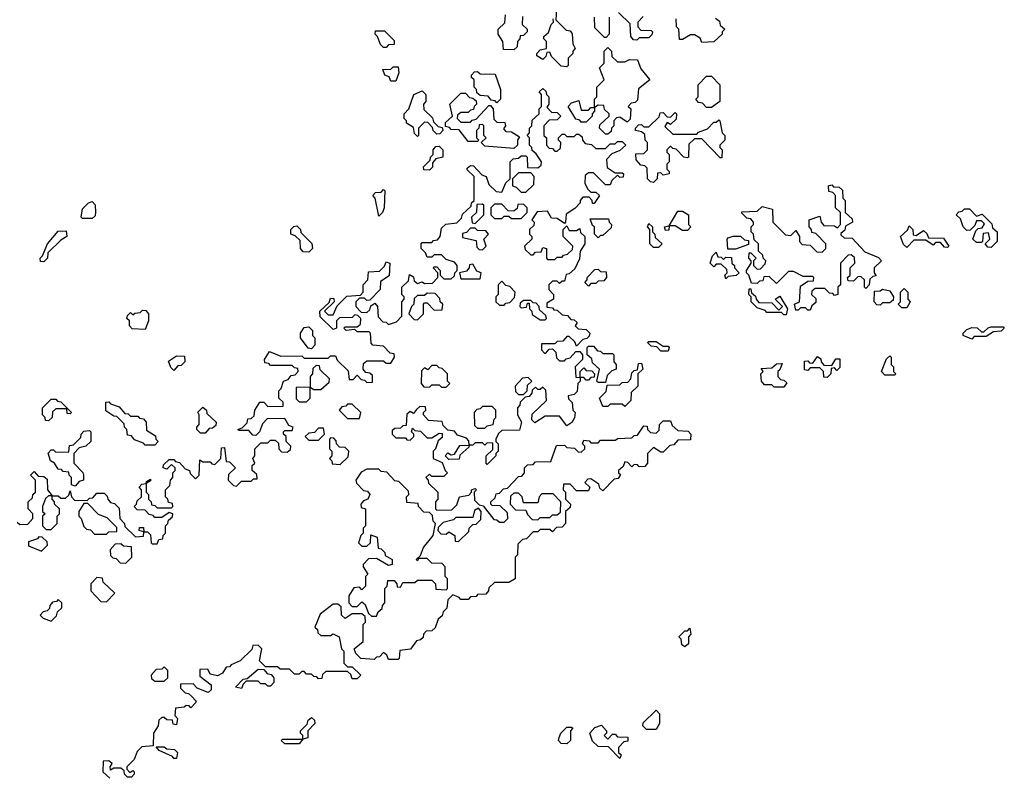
# Model space of a CAD drawing. Extents: x 2708302 to 2968450, y 494490 to 722710.
# Tile 177 of 256: x 2848935 to 2853020, y 673942 to 677085. Entities that reach past the tile are written whole.
import ezdxf

# ---------------------------------------------------------------- set-up
doc = ezdxf.new("R2010")
doc.units = 0

msp = doc.modelspace()

# ---------------------------------------------------------------- linework, layer by layer
at = {"layer": '0CON20XD'}
for points in [[(2851021.7, 677098.3), (2851020, 677065), (2851040, 677045), (2851040, 677035), (2851025, 677020), (2851011.7, 677018.3), (2851010, 677005), (2851000, 676995), (2850998.3, 676971.7), (2850985, 676960), (2850941.7, 676961.7), (2850940, 676995), (2850920, 677025), (2850920, 677045), (2850948.3, 677071.7), (2850950, 677105)], [(2851161.7, 677128.3), (2851160, 677085), (2851201.7, 677041.7), (2851218.3, 677038.3), (2851227, 677027), (2851230, 676985), (2851240, 676965), (2851230, 676955), (2851230, 676945), (2851210, 676925), (2851210, 676895), (2851205, 676890)], [(2851380, 677095), (2851380, 677025), (2851368.3, 677011.7), (2851361.7, 677011.7), (2851321.7, 677051.7), (2851320, 677095)], [(2851521.7, 677098.3), (2851500, 677075), (2851500, 677055), (2851511.7, 677041.7), (2851555, 677040), (2851560, 677035), (2851558.3, 677021.7), (2851545, 677010), (2851505, 677010), (2851495, 677000), (2851481.7, 677001.7), (2851470, 677015), (2851468.3, 677068.3), (2851420, 677115)], [(2851821.7, 677091.7), (2851838.3, 677078.3), (2851841.7, 677061.7), (2851860, 677045), (2851850, 677035), (2851850, 677025), (2851815, 676992.5), (2851765, 676990)], [(2851205, 676890), (2851181.7, 676891.7), (2851141.7, 676931.7), (2851135, 676950), (2851121.7, 676948.3), (2851118.3, 676931.7), (2851105, 676920), (2851080, 676935), (2851080, 676945), (2851095, 676960), (2851120, 676965), (2851120, 676995), (2851110, 677005), (2851110, 677015), (2851128.3, 677031.7), (2851140, 677065), (2851150, 677075), (2851148.3, 677088.3)], [(2851765, 676990), (2851758.3, 677008.3), (2851735, 677022.5), (2851718.3, 677021.7), (2851685, 677002.5), (2851673, 677003), (2851670, 677045), (2851660, 677055), (2851658.3, 677088.3)], [(2850455, 676970), (2850445, 676970), (2850431.7, 676981.7), (2850420, 677015), (2850410, 677025), (2850411.7, 677038.3), (2850448.3, 677038.3), (2850488.3, 676998.3), (2850488.3, 676981.7), (2850465, 676980), (2850455, 676970)], [(2851375, 676610), (2851365, 676610), (2851340, 676635), (2851341.7, 676648.3), (2851380, 676685), (2851380, 676695), (2851361.7, 676711.7), (2851358.3, 676728.3), (2851335, 676730), (2851320, 676720), (2851320, 676705), (2851310, 676695), (2851310, 676685), (2851285, 676660), (2851265, 676660), (2851258.3, 676668.3), (2851241.7, 676671.7), (2851210, 676725), (2851225, 676740), (2851255, 676750), (2851265, 676710), (2851295, 676710), (2851305, 676720), (2851320, 676720), (2851320, 676755), (2851330, 676765), (2851330, 676805), (2851360, 676835), (2851340, 676885), (2851360, 676905), (2851360, 676955), (2851375, 676970), (2851390, 676955), (2851391.7, 676931.7), (2851415, 676910), (2851445, 676910), (2851465, 676920), (2851498.3, 676918.3), (2851511.7, 676881.7), (2851550, 676835), (2851501.7, 676798.3), (2851498.3, 676751.7), (2851488.3, 676741.7), (2851471.7, 676738.3), (2851460, 676725), (2851470, 676715), (2851468.3, 676671.7), (2851455, 676660), (2851425, 676680), (2851411.7, 676678.3), (2851400, 676665), (2851400, 676645), (2851390, 676635), (2851388.3, 676621.7), (2851375, 676610)], [(2850495, 676830), (2850475, 676830), (2850468.3, 676848.3), (2850450, 676855), (2850441.7, 676878.3), (2850475, 676880), (2850485, 676890), (2850505, 676890), (2850507.5, 676865), (2850495, 676830)], [(2850915, 676740), (2850908.3, 676748.3), (2850891.7, 676751.7), (2850878.3, 676768.3), (2850845, 676770), (2850831.7, 676781.7), (2850830, 676795), (2850820, 676805), (2850820, 676835), (2850810, 676845), (2850810, 676855), (2850821.7, 676868.3), (2850835, 676870), (2850845, 676860), (2850908.3, 676858.3), (2850930, 676795), (2850930, 676755), (2850915, 676740)], [(2851805, 676720), (2851785, 676720), (2851768.3, 676738.3), (2851751.7, 676741.7), (2851740, 676755), (2851750, 676765), (2851750, 676815), (2851785, 676850), (2851805, 676850), (2851840, 676815), (2851840, 676745), (2851805, 676720)], [(2850290, 675795), (2850280, 675805), (2850285, 675810), (2850335, 675810), (2850348.3, 675821.7), (2850350, 675845), (2850338.3, 675858.3), (2850325, 675860), (2850315, 675850), (2850261.7, 675848.3), (2850250, 675835), (2850250, 675805), (2850235, 675800), (2850181.7, 675851.7), (2850180, 675875), (2850218.3, 675911.7), (2850225, 675930), (2850238.3, 675928.3), (2850240, 675915), (2850200, 675875), (2850215, 675860), (2850235, 675860), (2850251.7, 675898.3), (2850291.7, 675938.3), (2850348.3, 675941.7), (2850360, 675955), (2850360, 675985), (2850380, 676005), (2850381.7, 676038.3), (2850428.3, 676041.7), (2850448.3, 676061.7), (2850455, 676080), (2850470, 676075), (2850468.3, 676021.7), (2850431.7, 675998.3), (2850430, 675965), (2850388.3, 675921.7), (2850375, 675920), (2850365, 675930), (2850345, 675930), (2850330, 675915), (2850330, 675895), (2850351.7, 675871.7), (2850375, 675870), (2850388.3, 675881.7), (2850391.7, 675898.3), (2850408.3, 675908.3), (2850420, 675895), (2850421.7, 675851.7), (2850441.7, 675831.7), (2850455, 675830), (2850465, 675820), (2850498.3, 675831.7), (2850520, 675855), (2850520, 675915), (2850530, 675925), (2850530, 675935), (2850520, 675945), (2850520, 675975), (2850548.3, 676001.7), (2850551.7, 676028.3), (2850568.3, 676018.3), (2850571.7, 676001.7), (2850585, 675990), (2850605, 675997.5), (2850615, 675990), (2850648.3, 675991.7), (2850670, 676015), (2850670, 676035), (2850650, 676055), (2850655, 676060), (2850665, 676060), (2850680, 676045), (2850680, 676025), (2850695, 676010), (2850725, 676010), (2850738.3, 676021.7), (2850740, 676035), (2850750, 676045), (2850750, 676065), (2850738.3, 676078.3), (2850705, 676090), (2850685, 676110), (2850655, 676110), (2850645, 676100), (2850625, 676100), (2850618.3, 676118.3), (2850600, 676135), (2850600, 676155), (2850605, 676160), (2850645, 676160), (2850651.7, 676168.3), (2850668.3, 676171.7), (2850680, 676185), (2850685, 676220), (2850703, 676237), (2850748.3, 676241.7), (2850768.3, 676261.7), (2850771.7, 676278.3), (2850808.3, 676311.7), (2850810, 676325), (2850820, 676335), (2850820, 676435), (2850791.7, 676461.7), (2850791.7, 676468.3), (2850805, 676480), (2850818.3, 676478.3), (2850851.7, 676441.7), (2850870, 676435), (2850881.7, 676401.7), (2850911.7, 676371.7), (2850935, 676370), (2850951.7, 676408.3), (2850970, 676425), (2850970, 676495), (2850981.7, 676508.3), (2851005, 676510), (2851015, 676520), (2851035, 676520), (2851040, 676515), (2851041.7, 676471.7), (2851085, 676470), (2851098.3, 676481.7), (2851100, 676495), (2851078.3, 676528.3), (2851061.7, 676541.7), (2851060, 676555), (2851050, 676565), (2851050, 676595), (2851040, 676605), (2851050, 676615), (2851050, 676635), (2851060, 676645), (2851061.7, 676668.3), (2851090, 676695), (2851090, 676715), (2851100, 676725), (2851100, 676775), (2851090, 676785), (2851105, 676800), (2851118.3, 676788.3), (2851120, 676775), (2851130, 676765), (2851130, 676735), (2851121.7, 676721.7), (2851141.7, 676701.7), (2851165, 676700), (2851180, 676685), (2851165, 676670), (2851131.7, 676668.3), (2851110, 676645), (2851110, 676605), (2851120, 676595), (2851120, 676565), (2851131.7, 676551.7), (2851145, 676550), (2851155, 676540), (2851165, 676540), (2851178.3, 676551.7), (2851180, 676575), (2851170, 676585), (2851170, 676595), (2851185, 676610), (2851195, 676610), (2851205, 676600), (2851235, 676600), (2851245, 676610), (2851255, 676610), (2851268.3, 676598.3), (2851270, 676585), (2851281.7, 676571.7), (2851307, 676567), (2851325, 676550), (2851365, 676550), (2851385, 676570), (2851405, 676570), (2851415, 676580), (2851435, 676580), (2851450, 676565), (2851425, 676542.5), (2851391.7, 676528.3), (2851370, 676505), (2851371.7, 676471.7), (2851405, 676450), (2851435, 676450), (2851440, 676445), (2851438.3, 676431.7), (2851425, 676430), (2851415, 676440), (2851391.7, 676418.3), (2851385, 676400), (2851365, 676400), (2851315, 676450), (2851295, 676450), (2851281.7, 676438.3), (2851280, 676405), (2851291.7, 676381.7), (2851305, 676370), (2851325, 676370), (2851340, 676355), (2851318.3, 676321.7), (2851311.7, 676321.7), (2851310, 676335), (2851298.3, 676348.3), (2851271.7, 676348.3), (2851260, 676335), (2851260, 676325), (2851238.3, 676301.7), (2851201.7, 676278.3), (2851200, 676245), (2851195, 676240), (2851165, 676260), (2851141.7, 676261.7), (2851125, 676290), (2851081.7, 676288.3), (2851060, 676255), (2851070, 676245), (2851068.3, 676231.7), (2851050, 676215), (2851050, 676195), (2851060, 676185), (2851060, 676175), (2851030, 676145), (2851031.7, 676131.7), (2851055, 676110), (2851065, 676110), (2851075, 676120), (2851098.3, 676121.7), (2851105, 676140), (2851120, 676135), (2851120, 676095), (2851125, 676090), (2851155, 676090), (2851165, 676100), (2851185, 676100), (2851191.7, 676108.3), (2851208.3, 676111.7), (2851228.3, 676131.7), (2851230, 676145), (2851190, 676185), (2851190, 676215), (2851205, 676230), (2851215, 676210), (2851245, 676210), (2851258.3, 676218.3), (2851261.7, 676201.7), (2851280, 676185), (2851280, 676155), (2851260, 676125), (2851257, 676093), (2851238.3, 676051.7), (2851215, 676030), (2851201.7, 676028.3), (2851195, 676000), (2851185, 676000), (2851175, 675990), (2851165, 676000), (2851145, 676000), (2851130, 675985), (2851130, 675965), (2851150, 675945), (2851150, 675925), (2851121.7, 675908.3), (2851121.7, 675891.7), (2851145, 675890), (2851151.7, 675881.7), (2851165, 675880), (2851185, 675860), (2851208.3, 675858.3), (2851221.7, 675841.7), (2851235, 675840), (2851248.3, 675828.3), (2851240, 675815), (2851251.7, 675801.7), (2851285, 675800), (2851300, 675785), (2851298.3, 675771.7), (2851288.3, 675761.7), (2851271.7, 675758.3), (2851245, 675730), (2851238.3, 675748.3), (2851215, 675770), (2851205, 675770), (2851188.3, 675751.7), (2851165, 675750), (2851155, 675740), (2851100, 675740), (2851100, 675715), (2851111.7, 675701.7), (2851118.3, 675701.7), (2851131.7, 675718.3), (2851145, 675720), (2851160, 675705), (2851161.7, 675681.7), (2851175, 675670), (2851195, 675670), (2851201.7, 675678.3), (2851218.3, 675681.7), (2851241.7, 675708.3), (2851258.3, 675708.3), (2851270, 675695), (2851270, 675675), (2851240, 675645), (2851241.7, 675601.7), (2851260, 675600), (2851260, 675625), (2851275, 675640), (2851285, 675630), (2851308.3, 675628.3), (2851320, 675615), (2851318.3, 675601.7), (2851305, 675600), (2851295, 675590), (2851285, 675590), (2851275, 675600), (2851260, 675600), (2851260, 675585), (2851250, 675575), (2851248.3, 675541.7), (2851235, 675530), (2851210, 675525), (2851211.7, 675511.7), (2851227, 675497), (2851230, 675465), (2851240, 675455), (2851237, 675433), (2851226.4, 675413.6), (2851205, 675400), (2851175, 675440), (2851115, 675440), (2851071.7, 675411.7), (2851060, 675425), (2851061.7, 675448.3), (2851120, 675505), (2851118.3, 675548.3), (2851105, 675560), (2851095, 675550), (2851085, 675550), (2851075, 675560), (2851061.7, 675548.3), (2851060, 675535), (2851048.3, 675521.7), (2851031.7, 675518.3), (2851011.7, 675498.3), (2851010, 675485), (2851000, 675475), (2851000, 675445), (2851017.5, 675415), (2851008.3, 675381.7), (2850935, 675380), (2850921.7, 675368.3), (2850910, 675345), (2850910, 675335), (2850920, 675325), (2850920, 675295), (2850910, 675285), (2850910, 675275), (2850875, 675240), (2850870, 675245), (2850870, 675275), (2850898.3, 675301.7), (2850898.3, 675328.3), (2850875, 675330), (2850865, 675320), (2850855, 675330), (2850825, 675330), (2850815, 675320), (2850800, 675320), (2850798.3, 675311.7), (2850761.7, 675278.3), (2850758.3, 675261.7), (2850715, 675260), (2850700, 675275), (2850711.7, 675288.3), (2850725, 675280), (2850738.3, 675281.7), (2850761.7, 675318.3), (2850800, 675320), (2850798.3, 675338.3), (2850788.3, 675348.3), (2850751.7, 675361.7), (2850738.3, 675378.3), (2850711.7, 675381.7), (2850691.7, 675401.7), (2850688.3, 675418.3), (2850631.7, 675421.7), (2850610, 675445), (2850610, 675455), (2850620, 675465), (2850618.3, 675478.3), (2850595, 675480), (2850581.7, 675468.3)], [(2850585, 676600), (2850573, 676613), (2850568.3, 676638.3), (2850540, 676655), (2850540, 676665), (2850530, 676675), (2850530, 676695), (2850550, 676715), (2850570, 676775), (2850605, 676790), (2850620, 676775), (2850620, 676745), (2850610, 676735), (2850611.7, 676711.7), (2850648.3, 676678.3), (2850651.7, 676661.7), (2850671.7, 676641.7), (2850688.3, 676638.3), (2850690, 676625), (2850678.3, 676611.7), (2850665, 676610), (2850650, 676625), (2850648.3, 676638.3), (2850628.3, 676658.3), (2850615, 676660), (2850590, 676635), (2850590, 676605), (2850585, 676600)], [(2850985, 676550), (2850865, 676560), (2850850, 676575), (2850870, 676595), (2850860, 676605), (2850860, 676645), (2850855, 676650), (2850841.7, 676648.3), (2850840, 676635), (2850830, 676625), (2850830, 676595), (2850840, 676585), (2850835, 676580), (2850795, 676580), (2850758.3, 676628.3), (2850725, 676630), (2850718.3, 676638.3), (2850701.7, 676641.7), (2850701.7, 676658.3), (2850730, 676685), (2850720, 676735), (2850765, 676780), (2850785, 676780), (2850801.7, 676761.7), (2850815, 676760), (2850828.3, 676748.3), (2850830, 676735), (2850820, 676725), (2850818.3, 676711.7), (2850805, 676710), (2850795, 676700), (2850765, 676700), (2850751.7, 676688.3), (2850750, 676675), (2850765, 676660), (2850805, 676660), (2850811.7, 676668.3), (2850828.3, 676671.7), (2850881.7, 676728.3), (2850888.3, 676728.3), (2850900, 676715), (2850901.7, 676671.7), (2850915, 676660), (2850948.3, 676658.3), (2850950, 676645), (2850941.7, 676631.7), (2850951.7, 676621.7), (2850975, 676620), (2851008.3, 676598.3), (2851000, 676585), (2851000, 676565), (2850985, 676550)], [(2851565, 676410), (2851551.7, 676411.7), (2851540, 676425), (2851538.3, 676468.3), (2851528.3, 676478.3), (2851511.7, 676481.7), (2851493, 676503), (2851491.7, 676528.3), (2851525, 676530), (2851540, 676545), (2851540, 676575), (2851530, 676585), (2851528.3, 676608.3), (2851515, 676620), (2851490, 676625), (2851490, 676635), (2851501.7, 676648.3), (2851515, 676650), (2851525, 676640), (2851545, 676640), (2851588.3, 676681.7), (2851591.7, 676698.3), (2851605, 676700), (2851621.7, 676681.7), (2851635, 676680), (2851655, 676700), (2851660, 676695), (2851658.3, 676671.7), (2851635, 676650), (2851621.7, 676658.3), (2851611.7, 676641.7), (2851645, 676610), (2851745, 676610), (2851751.7, 676618.3), (2851788.3, 676631.7), (2851815, 676660), (2851825, 676660), (2851835, 676670), (2851840, 676665), (2851850, 676615), (2851860, 676605), (2851860, 676585), (2851840, 676565), (2851840, 676555), (2851850, 676545), (2851848.3, 676511.7), (2851841.7, 676511.7), (2851765, 676590), (2851735, 676590), (2851711.7, 676568.3), (2851710, 676515), (2851705, 676512.5), (2851690, 676515), (2851658.3, 676548.3), (2851645, 676550), (2851635, 676560), (2851620, 676545), (2851620, 676535), (2851630, 676525), (2851630, 676495), (2851620, 676485), (2851620, 676465), (2851630, 676455), (2851630, 676445), (2851605, 676440), (2851595, 676450), (2851581.7, 676448.3), (2851580, 676425), (2851565, 676410)], [(2850635, 676460), (2850611.7, 676461.7), (2850610, 676475), (2850638.3, 676501.7), (2850640, 676515), (2850650, 676525), (2850650, 676545), (2850661.7, 676558.3), (2850675, 676560), (2850690, 676545), (2850690, 676515), (2850661.7, 676508.3), (2850648.3, 676491.7), (2850647, 676473), (2850635, 676460)], [(2851035, 676370), (2851068.3, 676401.7), (2851070, 676435), (2851055, 676450), (2851005, 676450), (2850980, 676425), (2850980, 676395), (2850995, 676390), (2851015, 676370), (2851035, 676370)], [(2852215, 675880), (2852205, 675880), (2852195, 675890), (2852175, 675890), (2852165, 675880), (2852155, 675880), (2852150, 675905), (2852170, 675915), (2852175, 675980), (2852205, 676000), (2852228.3, 676001.7), (2852230, 676015), (2852225, 676020), (2852185, 676020), (2852145, 676040), (2852125, 676040), (2852075, 675990), (2852045, 676020), (2852021.7, 676018.3), (2852018.3, 676001.7), (2852005, 676000), (2851995, 675990), (2851971.7, 675991.7), (2851960, 676025), (2851950, 676035), (2851950, 676045), (2851970, 676075), (2851970, 676085), (2851960, 676095), (2851961.7, 676118.3), (2851968.3, 676118.3), (2851990, 676095), (2851980, 676085), (2851980, 676065), (2851995, 676050), (2852008.3, 676051.7), (2852028.3, 676071.7), (2852030, 676085), (2852020, 676095), (2852018.3, 676108.3), (2852000, 676125), (2852000, 676155), (2851981.7, 676171.7), (2851980, 676195), (2851970, 676205), (2851970, 676225), (2851980, 676235), (2851980, 676245), (2851968.3, 676258.3), (2851951.7, 676261.7), (2851931.7, 676281.7), (2851931.7, 676288.3), (2851995, 676290), (2852015, 676310), (2852058.3, 676298.3), (2852060, 676245), (2852111.7, 676191.7), (2852135, 676190), (2852155, 676210), (2852170, 676185), (2852170, 676165), (2852181.7, 676151.7), (2852215, 676150), (2852241.7, 676121.7), (2852265, 676120), (2852280, 676135), (2852280, 676155), (2852238.3, 676198.3), (2852221.7, 676201.7), (2852220, 676215), (2852210, 676225), (2852210, 676255), (2852255, 676270), (2852260, 676245), (2852271.7, 676231.7), (2852315, 676230), (2852328.3, 676221.7), (2852340, 676235), (2852340, 676285), (2852320, 676305), (2852320, 676355), (2852308.3, 676368.3), (2852291.7, 676371.7), (2852290, 676395), (2852305, 676400), (2852311.7, 676391.7), (2852335, 676390), (2852348.3, 676378.3), (2852350, 676345), (2852360, 676335), (2852360, 676285), (2852388.3, 676258.3), (2852390, 676245), (2852361.7, 676228.3), (2852358.3, 676211.7), (2852341.7, 676198.3), (2852341.7, 676191.7), (2852355, 676180), (2852388.3, 676178.3), (2852441.7, 676121.7), (2852498.3, 676098.3), (2852510, 676085), (2852480, 676055), (2852480, 676035), (2852488.3, 676021.7), (2852475, 676020), (2852461.7, 676008.3), (2852460, 675985), (2852445, 675970), (2852440, 675975), (2852440, 676005), (2852425, 676020), (2852411.7, 676018.3), (2852395, 676000), (2852371.7, 676001.7), (2852370, 676015), (2852380, 676025), (2852380, 676055), (2852400, 676075), (2852398.3, 676098.3), (2852385, 676110), (2852371.7, 676108.3), (2852340, 676075), (2852340, 675985), (2852330, 675975), (2852330, 675945), (2852315, 675940), (2852308.3, 675948.3), (2852295, 675950), (2852275, 675970), (2852235, 675970), (2852221.7, 675958.3), (2852220, 675945), (2852238.3, 675928.3), (2852238.3, 675911.7), (2852221.7, 675898.3), (2852215, 675880)], [(2850425, 676270), (2850410, 676345), (2850400, 676355), (2850411.7, 676368.3), (2850435, 676370), (2850445, 676380), (2850450, 676375), (2850447.5, 676305), (2850440, 676285), (2850425, 676270)], [(2849235, 676260), (2849195, 676260), (2849190, 676265), (2849195, 676300), (2849220, 676325), (2849235, 676330), (2849247.5, 676317.5), (2849250, 676285), (2849248.3, 676271.7), (2849235, 676260)], [(2850825, 676240), (2850860, 676275), (2850860, 676315), (2850855, 676320), (2850831.7, 676318.3), (2850830, 676285), (2850810, 676265), (2850811.7, 676241.7), (2850825, 676240)], [(2851015, 676260), (2851040, 676285), (2851040, 676305), (2851025, 676320), (2851001.7, 676318.3), (2850998.3, 676301.7), (2850985, 676290), (2850961.7, 676291.7), (2850935, 676320), (2850905, 676320), (2850890, 676305), (2850890, 676275), (2850905, 676260), (2850935, 676260), (2850945, 676270), (2850965, 676270), (2850975, 676260), (2851015, 676260)], [(2851705, 676210), (2851685, 676210), (2851655, 676230), (2851630, 676230), (2851628.3, 676211.7), (2851615, 676210), (2851610, 676225), (2851630, 676230), (2851665, 676290), (2851685, 676290), (2851710, 676275), (2851710, 676235), (2851720, 676225), (2851705, 676210)], [(2852965, 676140), (2852951.7, 676141.7), (2852940, 676155), (2852960, 676175), (2852955, 676200), (2852931.7, 676198.3), (2852930, 676165), (2852925, 676160), (2852905, 676160), (2852890, 676175), (2852901.7, 676208.3), (2852911.7, 676218.3), (2852928.3, 676221.7), (2852938.3, 676238.3), (2852925, 676250), (2852905, 676250), (2852898.3, 676231.7), (2852878.3, 676211.7), (2852865, 676210), (2852850, 676225), (2852838.3, 676258.3), (2852820, 676275), (2852831.7, 676288.3), (2852845, 676290), (2852855, 676300), (2852875, 676300), (2852905, 676270), (2852928.3, 676278.3), (2852968.3, 676238.3), (2852971.7, 676221.7), (2852990, 676205), (2852990, 676165), (2852965, 676140)], [(2851335, 676180), (2851320, 676195), (2851320, 676225), (2851311.7, 676231.7), (2851301.7, 676258.3), (2851378.3, 676258.3), (2851380, 676245), (2851390, 676235), (2851388.3, 676221.7), (2851355, 676190), (2851345, 676190), (2851335, 676180)], [(2851585, 676140), (2851565, 676140), (2851550, 676155), (2851550, 676215), (2851540, 676225), (2851545, 676240), (2851560, 676225), (2851560, 676205), (2851570, 676195), (2851571.7, 676181.7), (2851600, 676155), (2851585, 676140)], [(2849035, 676080), (2849021.7, 676081.7), (2849020, 676095), (2849030, 676105), (2849050, 676155), (2849095, 676207.5), (2849128.3, 676208.3), (2849130, 676185), (2849105, 676170), (2849051.7, 676118.3), (2849050, 676095), (2849035, 676080)], [(2850135, 676120), (2850111.7, 676121.7), (2850100, 676135), (2850098.3, 676168.3), (2850078.3, 676188.3), (2850060, 676195), (2850060, 676215), (2850073, 676227), (2850085, 676230), (2850100, 676215), (2850101.7, 676201.7), (2850147, 676157), (2850150, 676135), (2850135, 676120)], [(2850855, 676130), (2850870, 676145), (2850860, 676175), (2850880, 676195), (2850868.3, 676208.3), (2850835, 676210), (2850825, 676220), (2850805, 676220), (2850788.3, 676201.7), (2850771.7, 676198.3), (2850771.7, 676181.7), (2850828.3, 676168.3), (2850831.7, 676141.7), (2850841.7, 676131.7), (2850855, 676130)], [(2852785, 676140), (2852771.7, 676141.7), (2852755, 676160), (2852735, 676160), (2852725, 676150), (2852695, 676170), (2852645, 676170), (2852615, 676140), (2852601.7, 676151.7), (2852590, 676185), (2852618.3, 676211.7), (2852625, 676230), (2852640, 676215), (2852641.7, 676191.7), (2852655, 676190), (2852685, 676210), (2852698.3, 676198.3), (2852705, 676180), (2852768.3, 676178.3), (2852790, 676145), (2852785, 676140)], [(2851905, 676132.5), (2851873, 676133), (2851870, 676175), (2851875, 676180), (2851895, 676187.5), (2851925, 676187.5), (2851941.7, 676171.7), (2851958.3, 676168.3), (2851958.3, 676151.7), (2851905, 676132.5)], [(2851865, 676010), (2851860, 676025), (2851870, 676035), (2851868.3, 676048.3), (2851845, 676070), (2851825, 676070), (2851815, 676060), (2851800, 676075), (2851810, 676105), (2851825, 676120), (2851831.7, 676101.7), (2851845, 676100), (2851855, 676090), (2851865, 676100), (2851888.3, 676098.3), (2851890, 676075), (2851900, 676065), (2851900, 676055), (2851920, 676035), (2851907, 676023), (2851875, 676020), (2851865, 676010)], [(2850845, 676010), (2850850, 676035), (2850831.7, 676041.7), (2850815, 676070), (2850801.7, 676068.3), (2850800, 676055), (2850788.3, 676041.7), (2850760, 676035), (2850765, 676010), (2850845, 676010)], [(2851295, 675980), (2851280, 675995), (2851290, 676005), (2851290, 676015), (2851321.7, 676048.3), (2851335, 676050), (2851345, 676040), (2851368.3, 676038.3), (2851370, 676015), (2851358.3, 676001.7), (2851335, 676000), (2851325, 675990), (2851305, 675990), (2851295, 675980)], [(2850945, 675900), (2850951.7, 675908.3), (2850968.3, 675911.7), (2850988.3, 675931.7), (2850990, 675955), (2850968.3, 675978.3), (2850951.7, 675981.7), (2850935, 676000), (2850920, 675985), (2850920, 675945), (2850910, 675935), (2850910, 675915), (2850925, 675900), (2850945, 675900)], [(2850585, 675840), (2850610, 675865), (2850610, 675905), (2850615, 675910), (2850625, 675910), (2850655, 675880), (2850688.3, 675881.7), (2850690, 675905), (2850680, 675915), (2850678.3, 675928.3), (2850658.3, 675948.3), (2850625, 675950), (2850615, 675940), (2850585, 675940), (2850571.7, 675928.3), (2850570, 675905), (2850560, 675895), (2850550, 675865), (2850571.7, 675841.7), (2850585, 675840)], [(2852115, 675860), (2852105, 675860), (2852095, 675870), (2852035, 675870), (2852028.3, 675878.3), (2851995, 675890), (2851970, 675915), (2851970, 675935), (2851960, 675945), (2851961.7, 675968.3), (2851968.3, 675968.3), (2851971.7, 675951.7), (2851988.3, 675938.3), (2851990, 675925), (2852001.7, 675911.7), (2852055, 675910), (2852085, 675880), (2852100, 675895), (2852070, 675925), (2852088.3, 675938.3), (2852120, 675885), (2852115, 675860)], [(2852505, 675900), (2852491.7, 675901.7), (2852480, 675915), (2852481.7, 675958.3), (2852505, 675960), (2852515, 675967.5), (2852545, 675960), (2852560, 675935), (2852558.3, 675921.7), (2852545, 675910), (2852515, 675910), (2852505, 675900)], [(2852615, 675890), (2852595, 675890), (2852580, 675905), (2852590, 675915), (2852590, 675955), (2852605, 675970), (2852620, 675955), (2852620, 675925), (2852630, 675915), (2852615, 675890)], [(2851115, 675840), (2851120, 675845), (2851118.3, 675858.3), (2851091.7, 675881.7), (2851090, 675895), (2851078.3, 675908.3), (2851065, 675910), (2851055, 675920), (2851025, 675920), (2851011.7, 675908.3), (2851010, 675895), (2851015, 675890), (2851038.3, 675891.7), (2851041.7, 675908.3), (2851048.3, 675908.3), (2851050, 675885), (2851060, 675875), (2851061.7, 675861.7), (2851095, 675840), (2851115, 675840)], [(2849455, 675800), (2849401.7, 675801.7), (2849390, 675815), (2849390, 675835), (2849380, 675845), (2849381.7, 675858.3), (2849395, 675870), (2849405, 675860), (2849413, 675867), (2849435, 675870), (2849445, 675880), (2849458.3, 675878.3), (2849470, 675865), (2849470, 675835), (2849455, 675800)], [(2848925, 675000), (2848935, 674990), (2848968.3, 674991.7), (2848990, 675015), (2848990, 675035), (2848970, 675055), (2848970, 675085), (2848988.3, 675101.7), (2848990, 675115), (2849000, 675125), (2849000, 675175), (2848980, 675195), (2848995, 675210), (2849011.7, 675191.7), (2849035, 675190), (2849048.3, 675178.3), (2849050, 675135), (2849070, 675110), (2849095, 675110), (2849105, 675100), (2849125, 675100), (2849138.3, 675111.7), (2849145, 675130), (2849150, 675105), (2849161.7, 675091.7), (2849215, 675090), (2849225, 675100), (2849238.3, 675101.7), (2849255, 675120), (2849285, 675120), (2849298.3, 675108.3), (2849300, 675095), (2849311.7, 675081.7), (2849328.3, 675078.3), (2849348.3, 675058.3), (2849350, 675015), (2849370, 674995), (2849371.7, 674981.7), (2849415, 674940), (2849448.3, 674941.7), (2849450, 674960), (2849430, 674965), (2849431.7, 674978.3), (2849448.3, 674978.3), (2849450, 674960), (2849465, 674960), (2849478.3, 674948.3), (2849480, 674915), (2849485, 674910), (2849505, 674910), (2849511.7, 674928.3), (2849528.3, 674931.7), (2849530, 674945), (2849540, 674955), (2849540, 674985), (2849550, 674995), (2849551.7, 675008.3), (2849568.3, 675021.7), (2849570, 675035), (2849555, 675040), (2849525, 675020), (2849495, 675020), (2849488.3, 675028.3), (2849471.7, 675031.7), (2849455, 675050), (2849421.7, 675051.7), (2849410, 675065), (2849420, 675075), (2849421.7, 675088.3), (2849440, 675105), (2849440, 675135), (2849430, 675145), (2849441.7, 675158.3), (2849460, 675160), (2849461.7, 675168.3), (2849478.3, 675178.3), (2849478.3, 675171.7), (2849460, 675160), (2849460, 675125), (2849470, 675115), (2849470, 675095), (2849480, 675085), (2849481.7, 675071.7), (2849495, 675070), (2849505, 675060), (2849565, 675060), (2849570, 675065), (2849568.3, 675078.3), (2849551.7, 675081.7), (2849550, 675095), (2849540, 675105), (2849540, 675135), (2849558.3, 675151.7), (2849560, 675175), (2849570, 675185), (2849570, 675205), (2849580, 675215), (2849580, 675225), (2849565, 675240), (2849545, 675220), (2849530, 675225), (2849531.7, 675238.3), (2849555, 675260), (2849575, 675260), (2849581.7, 675251.7), (2849598.3, 675248.3), (2849621.7, 675221.7), (2849640, 675215), (2849641.7, 675201.7), (2849665, 675180), (2849680, 675195), (2849681.7, 675258.3), (2849695, 675250), (2849725, 675250), (2849731.7, 675241.7), (2849745, 675240), (2849770, 675265), (2849771.7, 675308.3), (2849785, 675310), (2849791.7, 675251.7), (2849805, 675250), (2849830, 675225), (2849801.7, 675198.3), (2849800, 675175), (2849821.7, 675151.7), (2849835, 675150), (2849855, 675170), (2849895, 675170), (2849905, 675180), (2849920, 675180), (2849918.3, 675198.3), (2849900, 675215), (2849900, 675235), (2849910, 675245), (2849902.5, 675265), (2849910, 675275), (2849910, 675305), (2849935, 675330), (2849965, 675330), (2849975, 675340), (2849995, 675340), (2850008.3, 675328.3), (2850010, 675305), (2850021.7, 675291.7), (2850045, 675290), (2850058.3, 675301.7), (2850060, 675315), (2850040, 675335), (2850040, 675355), (2850030, 675365), (2850030, 675375), (2850035, 675380), (2850065, 675380), (2850070, 675395), (2850051.7, 675401.7), (2850035, 675430), (2849961.7, 675428.3), (2849941.7, 675408.3), (2849930, 675375), (2849915, 675360), (2849901.7, 675361.7), (2849885, 675380), (2849845, 675380), (2849840, 675385), (2849858.3, 675391.7), (2849878.3, 675411.7), (2849881.7, 675428.3), (2849895, 675430), (2849908.3, 675441.7), (2849910, 675465), (2849931.7, 675498.3), (2849948.3, 675498.3), (2849965, 675480), (2850028.3, 675481.7), (2850028.3, 675498.3), (2850010, 675515), (2850010, 675545), (2850020, 675555), (2850030, 675585), (2850048.3, 675591.7), (2850061.7, 675608.3), (2850078.3, 675611.7), (2850090, 675625), (2850088.3, 675638.3), (2850075, 675640), (2850065, 675650), (2849975, 675650), (2849968.3, 675658.3), (2849951.7, 675661.7), (2849950, 675675), (2849971.7, 675708.3), (2850018.3, 675688.3), (2850105, 675690), (2850115, 675680), (2850215, 675680), (2850225, 675690), (2850245, 675690), (2850251.7, 675671.7), (2850298.3, 675628.3), (2850301.7, 675591.7), (2850318.3, 675591.7), (2850335, 675610), (2850351.7, 675591.7), (2850365, 675590), (2850375, 675580), (2850398.3, 675581.7), (2850398.3, 675608.3), (2850388.3, 675618.3), (2850371.7, 675621.7), (2850360, 675635), (2850361.7, 675658.3), (2850375, 675670), (2850445, 675670), (2850455, 675660), (2850475, 675660), (2850490, 675685), (2850488.3, 675698.3), (2850471.7, 675701.7), (2850445, 675730), (2850400, 675735), (2850393, 675743), (2850390, 675785), (2850385, 675790), (2850335, 675790), (2850325, 675800), (2850290, 675795)], [(2850145, 675720), (2850131.7, 675721.7), (2850100, 675765), (2850100, 675785), (2850115, 675807.5), (2850135, 675810), (2850150, 675795), (2850150, 675775), (2850160, 675765), (2850160, 675735), (2850145, 675720)], [(2852885, 675760), (2852850, 675775), (2852850, 675785), (2852865, 675800), (2852885, 675807.5), (2852907, 675807), (2852925, 675790), (2852935, 675790), (2852953, 675807), (2852965, 675810), (2853015, 675810), (2853020, 675805), (2853007, 675793), (2852975, 675790), (2852945, 675770), (2852895, 675770), (2852885, 675760)], [(2851625, 675710), (2851595, 675710), (2851578.3, 675728.3), (2851555, 675730), (2851540, 675745), (2851545, 675750), (2851575, 675750), (2851605, 675730), (2851625, 675730), (2851630, 675725), (2851625, 675710)], [(2851365, 675580), (2851335, 675580), (2851330, 675585), (2851340, 675635), (2851311.7, 675661.7), (2851308.3, 675678.3), (2851290, 675695), (2851290, 675725), (2851295, 675730), (2851315, 675730), (2851331.7, 675711.7), (2851345, 675710), (2851355, 675700), (2851395, 675700), (2851400, 675695), (2851400, 675665), (2851410, 675655), (2851410, 675635), (2851391.7, 675628.3), (2851371.7, 675608.3), (2851365, 675580)], [(2849575, 675630), (2849561.7, 675641.7), (2849551.7, 675668.3), (2849585, 675690), (2849618.3, 675688.3), (2849620, 675665), (2849605, 675650), (2849591.7, 675648.3), (2849575, 675630)], [(2851445, 675480), (2851435, 675490), (2851385, 675490), (2851375, 675480), (2851355, 675480), (2851340, 675515), (2851368.3, 675541.7), (2851371.7, 675568.3), (2851425, 675570), (2851435, 675580), (2851458.3, 675581.7), (2851470, 675595), (2851475, 675620), (2851485, 675630), (2851498.3, 675631.7), (2851501.7, 675658.3), (2851515, 675660), (2851520, 675635), (2851500, 675615), (2851500, 675565), (2851471.7, 675538.3), (2851470, 675505), (2851445, 675480)], [(2852285, 675600), (2852271.7, 675601.7), (2852270, 675625), (2852255, 675640), (2852215, 675640), (2852205, 675630), (2852191.7, 675631.7), (2852191.7, 675668.3), (2852205, 675670), (2852211.7, 675661.7), (2852225, 675660), (2852245, 675687.5), (2852258.3, 675678.3), (2852260, 675665), (2852271.7, 675651.7), (2852305, 675650), (2852321.7, 675678.3), (2852338.3, 675678.3), (2852338.3, 675641.7), (2852325, 675630), (2852315, 675640), (2852301.7, 675638.3), (2852300, 675615), (2852285, 675600)], [(2852565, 675610), (2852525, 675610), (2852510, 675625), (2852531.7, 675678.3), (2852545, 675690), (2852550, 675685), (2852550, 675655), (2852560, 675645), (2852560, 675625), (2852570, 675615), (2852565, 675610)], [(2850185, 675550), (2850218.3, 675581.7), (2850220, 675595), (2850181.7, 675631.7), (2850178.3, 675648.3), (2850165, 675650), (2850151.7, 675638.3), (2850150, 675615), (2850140, 675605), (2850140, 675560), (2850155, 675550), (2850185, 675550)], [(2850705, 675560), (2850720, 675575), (2850710, 675585), (2850710, 675615), (2850688.3, 675638.3), (2850675, 675640), (2850665, 675650), (2850645, 675650), (2850628.3, 675631.7), (2850615, 675640), (2850601.7, 675628.3), (2850600, 675575), (2850611.7, 675561.7), (2850635, 675560), (2850645, 675570), (2850675, 675570), (2850685, 675560), (2850705, 675560)], [(2852105, 675560), (2852065, 675560), (2852055, 675570), (2852025, 675570), (2852012.5, 675585), (2852010, 675615), (2852020, 675625), (2852011.7, 675638.3), (2852055, 675640), (2852075, 675657.5), (2852098.3, 675658.3), (2852088.3, 675631.7), (2852080, 675625), (2852080, 675605), (2852091.7, 675591.7), (2852105, 675590), (2852118.3, 675578.3), (2852105, 675560)], [(2851025, 675530), (2851040, 675545), (2851041.7, 675568.3), (2851060, 675585), (2851045, 675600), (2851021.7, 675598.3), (2850990, 675565), (2850991.7, 675541.7), (2851005, 675530), (2851025, 675530)], [(2850125, 675500), (2850140, 675515), (2850140, 675560), (2850081.7, 675558.3), (2850081.7, 675511.7), (2850095, 675500), (2850125, 675500)], [(2849055, 675420), (2849041.7, 675421.7), (2849040, 675435), (2849030, 675445), (2849030, 675475), (2849065, 675510), (2849085, 675510), (2849091.7, 675501.7), (2849105, 675500), (2849150, 675455), (2849145, 675450), (2849131.7, 675451.7), (2849130, 675470), (2849085, 675470), (2849071.7, 675458.3), (2849070, 675435), (2849055, 675420)], [(2849495, 675320), (2849455, 675320), (2849448.3, 675328.3), (2849411.7, 675341.7), (2849398.3, 675358.3), (2849381.7, 675361.7), (2849380, 675385), (2849370, 675395), (2849368.3, 675408.3), (2849338.3, 675438.3), (2849325, 675440), (2849291.7, 675461.7), (2849291.7, 675498.3), (2849305, 675500), (2849311.7, 675491.7), (2849348.3, 675478.3), (2849371.7, 675451.7), (2849385, 675450), (2849395, 675440), (2849425, 675440), (2849431.7, 675431.7), (2849448.3, 675428.3), (2849460, 675415), (2849461.7, 675381.7), (2849498.3, 675358.3), (2849500, 675345), (2849510, 675335), (2849495, 675320)], [(2850581.7, 675468.3), (2850568.3, 675451.7), (2850555, 675460), (2850541.7, 675448.3), (2850538.3, 675401.7), (2850525, 675400), (2850515, 675390), (2850491.7, 675388.3), (2850480, 675380), (2850480, 675365), (2850495, 675350), (2850535, 675350), (2850541.7, 675341.7), (2850555, 675340), (2850570, 675355), (2850570, 675365), (2850560, 675375), (2850565, 675390), (2850575, 675380), (2850598.3, 675378.3), (2850625, 675350), (2850645, 675350), (2850675, 675370), (2850688.3, 675368.3), (2850688.3, 675351.7), (2850671.7, 675338.3), (2850660, 675305), (2850650, 675295), (2850650, 675265), (2850688.3, 675248.3), (2850700, 675215), (2850710, 675205), (2850695, 675190), (2850645, 675190), (2850635, 675200), (2850620, 675185), (2850630, 675175), (2850631.7, 675161.7), (2850670, 675125), (2850670, 675095), (2850660, 675085), (2850660, 675055), (2850665, 675050), (2850728.3, 675051.7), (2850748.3, 675071.7), (2850760, 675105), (2850798.3, 675111.7), (2850810, 675125), (2850810, 675135), (2850825, 675140), (2850830, 675135), (2850820, 675125), (2850821.7, 675091.7), (2850841.7, 675071.7), (2850858.3, 675068.3), (2850901.7, 675011.7), (2850915, 675010), (2850925, 675000), (2850945, 675000), (2850960, 675015), (2850958.3, 675038.3), (2850928.3, 675068.3), (2850895, 675070), (2850890, 675075), (2850890, 675085), (2850908.3, 675101.7), (2850911.7, 675118.3), (2850925, 675120), (2850941.7, 675138.3), (2850958.3, 675141.7), (2851005, 675190), (2851018.3, 675191.7), (2851030, 675205), (2851030, 675225), (2851041.7, 675238.3), (2851065, 675240), (2851075, 675250), (2851138.3, 675251.7), (2851161.7, 675318.3), (2851195, 675320), (2851205, 675310), (2851237, 675307), (2851251.7, 675291.7), (2851265, 675290), (2851280, 675305), (2851280, 675315), (2851270, 675325), (2851275, 675340), (2851297, 675337), (2851305, 675330), (2851335, 675330), (2851345, 675340), (2851405, 675340), (2851417, 675347), (2851475, 675350), (2851485, 675360), (2851498.3, 675361.7), (2851525, 675400), (2851538.3, 675398.3), (2851540, 675385), (2851551.7, 675371.7), (2851575, 675370), (2851588.3, 675381.7), (2851590, 675405), (2851605, 675420), (2851635, 675420), (2851641.7, 675401.7), (2851665, 675380), (2851708.3, 675378.3), (2851720, 675365), (2851718.3, 675341.7), (2851665, 675340), (2851648.3, 675321.7), (2851631.7, 675318.3), (2851605, 675290), (2851595, 675290), (2851565, 675310), (2851540, 675285), (2851540, 675245), (2851528.3, 675231.7), (2851505, 675230), (2851498.3, 675238.3), (2851485, 675240), (2851475, 675230), (2851458.3, 675248.3), (2851445, 675250), (2851438.3, 675231.7), (2851420, 675215), (2851420, 675205), (2851428.3, 675198.3), (2851418.3, 675181.7), (2851401.7, 675178.3), (2851355, 675130), (2851341.7, 675141.7), (2851338.3, 675158.3), (2851305, 675180), (2851291.7, 675178.3), (2851280, 675165), (2851300, 675145), (2851295, 675130), (2851245, 675130), (2851218.3, 675158.3), (2851191.7, 675158.3), (2851190, 675135), (2851200, 675125), (2851200, 675095), (2851220, 675075), (2851218.3, 675061.7), (2851200, 675045), (2851200, 674995), (2851185, 674980), (2851161.7, 674978.3), (2851145, 674960), (2851135, 674970), (2851095, 674970), (2851085, 674960), (2851065, 674960), (2851038.3, 674931.7), (2851021.7, 674928.3), (2851001.7, 674908.3), (2851000, 674865), (2850990, 674855), (2850990, 674765), (2850965, 674750), (2850905, 674750), (2850881.7, 674728.3), (2850880, 674715), (2850868.3, 674701.7), (2850835, 674700), (2850828.3, 674691.7), (2850805, 674690), (2850795, 674680), (2850765, 674680), (2850758.3, 674688.3), (2850731.7, 674698.3), (2850711.7, 674678.3), (2850707, 674643), (2850691.7, 674628.3), (2850688.3, 674611.7), (2850671.7, 674598.3), (2850658.3, 674561.7), (2850645, 674550), (2850621.7, 674548.3), (2850610, 674535), (2850608.3, 674521.7), (2850598.3, 674511.7), (2850581.7, 674508.3), (2850557, 674473), (2850511.7, 674468.3), (2850510, 674435), (2850505, 674430), (2850465, 674430), (2850458.3, 674448.3), (2850445, 674460), (2850428.3, 674441.7), (2850415, 674440), (2850405, 674430), (2850350, 674435), (2850330, 674455), (2850322.5, 674475), (2850360, 674505), (2850360, 674575), (2850370, 674585), (2850368.3, 674608.3), (2850355, 674620), (2850315, 674620), (2850285, 674600), (2850270, 674615), (2850268.3, 674648.3), (2850255, 674660), (2850235, 674660), (2850181.7, 674618.3), (2850160, 674565), (2850170, 674555), (2850171.7, 674541.7), (2850185, 674530), (2850225, 674530), (2850235, 674536.7), (2850260, 674525), (2850270, 674475), (2850280, 674465), (2850280, 674415), (2850295, 674400), (2850315, 674400), (2850350, 674365), (2850335, 674350), (2850315, 674350), (2850308.3, 674368.3), (2850295, 674380), (2850205, 674380), (2850191.7, 674368.3), (2850188.3, 674351.7), (2850175, 674350), (2850168.3, 674358.3), (2850155, 674360), (2850145, 674370), (2850125, 674370), (2850115, 674380), (2850105, 674380), (2850095, 674370), (2850075, 674370), (2850055, 674390), (2850015, 674390), (2850005, 674400), (2849955, 674400), (2849930, 674425), (2849940, 674475), (2849925, 674490), (2849901.7, 674488.3), (2849898.3, 674471.7), (2849850, 674425), (2849811.7, 674408.3), (2849805, 674400), (2849791.7, 674398.3), (2849776.4, 674373.6), (2849755, 674362.5), (2849725, 674370), (2849715, 674390), (2849681.7, 674388.3), (2849681.7, 674361.7), (2849730, 674325), (2849730, 674305), (2849717, 674293), (2849671.7, 674311.7), (2849655, 674330), (2849601.7, 674328.3), (2849601.7, 674311.7), (2849621.7, 674291.7), (2849635, 674290), (2849648.3, 674278.3), (2849667.5, 674257.5), (2849665, 674250), (2849645, 674230), (2849638.3, 674238.3), (2849625, 674240), (2849617, 674233), (2849581.7, 674228.3), (2849578.3, 674198.3), (2849590, 674185), (2849585, 674160), (2849571.7, 674161.7), (2849568.3, 674178.3), (2849545, 674180), (2849535, 674190), (2849525, 674190), (2849511.7, 674178.3), (2849510, 674155), (2849490, 674125), (2849488.3, 674071.7), (2849441.7, 674068.3), (2849421.7, 674048.3), (2849410, 674015), (2849380, 673985), (2849380, 673975), (2849391.7, 673961.7), (2849405, 673970), (2849410, 673965), (2849410, 673955), (2849398.3, 673941.7), (2849381.7, 673941.7), (2849370, 673955), (2849368.3, 673968.3), (2849355, 673980), (2849325, 673980), (2849311.7, 673971.7), (2849310, 673985), (2849318.3, 673998.3), (2849305, 674010), (2849281.7, 674008.3), (2849280, 673965), (2849308.3, 673938.3)], [(2849705, 675370), (2849685, 675370), (2849670, 675385), (2849670, 675395), (2849680, 675405), (2849680, 675445), (2849673.6, 675456.4), (2849695, 675477.5), (2849710, 675465), (2849711.7, 675451.7), (2849750, 675415), (2849748.3, 675401.7), (2849735, 675390), (2849721.7, 675388.3), (2849705, 675370)], [(2850345, 675430), (2850350, 675455), (2850315, 675490), (2850295, 675490), (2850288.3, 675481.7), (2850271.7, 675478.3), (2850260, 675465), (2850295, 675430), (2850345, 675430)], [(2850865, 675390), (2850875, 675400), (2850900, 675405), (2850903, 675427), (2850910, 675435), (2850910, 675465), (2850895, 675480), (2850855, 675480), (2850845, 675470), (2850831.7, 675468.3), (2850820, 675455), (2850821.7, 675401.7), (2850835, 675390), (2850865, 675390)], [(2849165, 675150), (2849150, 675155), (2849150, 675185), (2849140, 675195), (2849138.3, 675208.3), (2849115, 675210), (2849108.3, 675218.3), (2849095, 675220), (2849080, 675245), (2849062.5, 675255), (2849053, 675287), (2849065, 675300), (2849075, 675300), (2849085, 675290), (2849138.3, 675291.7), (2849141.7, 675318.3), (2849158.3, 675321.7), (2849188.3, 675351.7), (2849190, 675365), (2849201.7, 675378.3), (2849225, 675380), (2849230, 675375), (2849230, 675335), (2849210, 675315), (2849181.7, 675308.3), (2849160, 675285), (2849160, 675245), (2849196.4, 675206.4), (2849200, 675195), (2849200, 675175), (2849181.7, 675168.3), (2849165, 675150)], [(2850175, 675340), (2850200, 675365), (2850195, 675390), (2850175, 675390), (2850158.3, 675371.7), (2850135, 675370), (2850120, 675355), (2850135, 675340), (2850175, 675340)], [(2850265, 675240), (2850298.3, 675271.7), (2850300, 675295), (2850285, 675310), (2850261.7, 675311.7), (2850250, 675325), (2850248.3, 675338.3), (2850238.3, 675348.3), (2850225, 675350), (2850220, 675345), (2850220, 675305), (2850230, 675295), (2850230, 675275), (2850220, 675265), (2850230, 675255), (2850231.7, 675241.7), (2850265, 675240)], [(2850415, 674610), (2850421.7, 674628.3), (2850438.3, 674641.7), (2850440, 674655), (2850450, 674665), (2850450, 674725), (2850460, 674735), (2850461.7, 674758.3), (2850488.3, 674758.3), (2850500, 674745), (2850501.7, 674731.7), (2850515, 674730), (2850525, 674750), (2850575, 674750), (2850585, 674760), (2850645, 674760), (2850660, 674745), (2850661.7, 674721.7), (2850705, 674720), (2850710, 674725), (2850710, 674765), (2850700, 674775), (2850700, 674815), (2850688.3, 674828.3), (2850645, 674830), (2850625, 674850), (2850590, 674850), (2850585, 674840), (2850580, 674845), (2850598.3, 674861.7), (2850610, 674895), (2850650, 674945), (2850660, 674995), (2850650, 675005), (2850648.3, 675028.3), (2850635, 675040), (2850611.7, 675041.7), (2850590, 675065), (2850588.3, 675078.3), (2850541.7, 675081.7), (2850540, 675105), (2850550, 675115), (2850548.3, 675128.3), (2850508.3, 675168.3), (2850491.7, 675171.7), (2850458.3, 675208.3), (2850435, 675210), (2850425, 675220), (2850375, 675220), (2850351.7, 675208.3), (2850330, 675175), (2850331.7, 675161.7), (2850361.7, 675131.7), (2850378.3, 675128.3), (2850387.5, 675115), (2850380, 675095), (2850361.7, 675088.3), (2850350, 675075), (2850351.7, 675061.7), (2850370, 675055), (2850370, 674985), (2850360, 674975), (2850360, 674955), (2850350, 674945), (2850340, 674915), (2850355, 674900), (2850375, 674900), (2850390, 674915), (2850391.7, 674948.3), (2850418.3, 674938.3), (2850421.7, 674891.7), (2850435, 674890), (2850450, 674875), (2850451.7, 674861.7), (2850480, 674845), (2850480, 674825), (2850465, 674820), (2850415, 674850), (2850381.7, 674848.3), (2850360, 674825), (2850360, 674815), (2850380, 674785), (2850370, 674775), (2850370, 674735), (2850355, 674720), (2850345, 674730), (2850321.7, 674728.3), (2850300, 674695), (2850300, 674665), (2850315, 674650), (2850335, 674650), (2850355, 674670), (2850368.3, 674658.3), (2850381.7, 674621.7), (2850395, 674610), (2850415, 674610)], [(2849065, 674970), (2849090, 674995), (2849090, 675025), (2849100, 675035), (2849100, 675055), (2849080, 675075), (2849080, 675085), (2849070, 675095), (2849070, 675110), (2849055, 675110), (2849041.7, 675098.3), (2849030, 675065), (2849030, 675045), (2849040, 675035), (2849030, 675025), (2849030, 674985), (2849045, 674970), (2849065, 674970)], [(2851085, 675010), (2851095, 675020), (2851135, 675020), (2851145, 675030), (2851165, 675030), (2851178.3, 675041.7), (2851180, 675085), (2851148.3, 675118.3), (2851101.7, 675118.3), (2851090, 675105), (2851085, 675080), (2851025, 675080), (2851020, 675105), (2851005, 675120), (2850985, 675120), (2850971.7, 675108.3), (2850970, 675075), (2850991.7, 675051.7), (2851035, 675050), (2851041.7, 675031.7), (2851061.7, 675011.7), (2851085, 675010)], [(2849295, 674950), (2849305, 674960), (2849338.3, 674961.7), (2849338.3, 674978.3), (2849298.3, 675018.3), (2849261.7, 675031.7), (2849218.3, 675078.3), (2849201.7, 675078.3), (2849180, 675045), (2849180, 675025), (2849190, 675015), (2849201.7, 674981.7), (2849211.7, 674971.7), (2849228.3, 674968.3), (2849245, 674950), (2849295, 674950)], [(2850755, 674920), (2850798.3, 674961.7), (2850800, 674975), (2850815, 674990), (2850828.3, 674991.7), (2850848.3, 675011.7), (2850850, 675045), (2850838.3, 675058.3), (2850821.7, 675048.3), (2850815, 675020), (2850745, 675020), (2850735, 675010), (2850691.7, 674998.3), (2850671.7, 674978.3), (2850670, 674965), (2850681.7, 674951.7), (2850705, 674950), (2850715, 674960), (2850740, 674945), (2850741.7, 674921.7), (2850755, 674920)], [(2849025, 674880), (2849050, 674905), (2849048.3, 674918.3), (2849028.3, 674938.3), (2849015, 674940), (2849008.3, 674931.7), (2848971.7, 674918.3), (2848971.7, 674901.7), (2849025, 674880)], [(2849375, 674830), (2849400, 674855), (2849398.3, 674898.3), (2849365, 674900), (2849355, 674910), (2849331.7, 674908.3), (2849310, 674885), (2849311.7, 674861.7), (2849321.7, 674851.7), (2849335, 674850), (2849351.7, 674831.7), (2849375, 674830)], [(2849295, 674670), (2849330, 674705), (2849281.7, 674751.7), (2849278.3, 674768.3), (2849255, 674770), (2849230, 674745), (2849230, 674715), (2849271.7, 674671.7), (2849295, 674670)], [(2849065, 674590), (2849088.3, 674611.7), (2849091.7, 674628.3), (2849110, 674645), (2849110, 674665), (2849095, 674680), (2849088.3, 674671.7), (2849071.7, 674668.3), (2849060, 674655), (2849058.3, 674641.7), (2849048.3, 674631.7), (2849031.7, 674628.3), (2849020, 674615), (2849031.7, 674601.7), (2849065, 674590)], [(2851695, 674483.3), (2851681.7, 674491.7), (2851680, 674515), (2851670, 674525), (2851695, 674550), (2851705, 674550), (2851715, 674560), (2851720, 674535), (2851710, 674525), (2851710, 674495), (2851695, 674483.3)], [(2849535, 674340), (2849550, 674355), (2849550, 674385), (2849535, 674400), (2849525, 674390), (2849501.7, 674388.3), (2849480, 674365), (2849481.7, 674351.7), (2849495, 674340), (2849535, 674340)], [(2849855, 674310), (2849830, 674315), (2849861.7, 674348.3), (2849878.3, 674351.7), (2849925, 674390), (2849948.3, 674388.3), (2849961.7, 674371.7), (2849978.3, 674368.3), (2849990, 674355), (2849990, 674335), (2849975, 674320), (2849965, 674320), (2849955, 674330), (2849935, 674330), (2849925, 674340), (2849875, 674340), (2849861.7, 674328.3), (2849855, 674310)], [(2850095, 674080), (2850035, 674080), (2850020, 674095), (2850025, 674100), (2850110, 674100), (2850110, 674115), (2850100, 674125), (2850100, 674135), (2850128.3, 674161.7), (2850131.7, 674178.3), (2850145, 674190), (2850158.3, 674178.3), (2850160, 674165), (2850130, 674135), (2850130, 674105), (2850110, 674100), (2850095, 674080)], [(2851575, 674140), (2851535, 674140), (2851520, 674155), (2851521.7, 674168.3), (2851575, 674220), (2851590, 674205), (2851590, 674165), (2851575, 674140)], [(2851205, 674080), (2851181.7, 674081.7), (2851170, 674095), (2851173, 674107), (2851180, 674125), (2851205, 674150), (2851225, 674150), (2851230, 674145), (2851220, 674135), (2851220, 674095), (2851205, 674080)], [(2851425, 674020), (2851378.3, 674068.3), (2851335, 674070), (2851311.7, 674091.7), (2851300, 674125), (2851321.7, 674148.3), (2851348.3, 674158.3), (2851370, 674135), (2851370, 674125), (2851360, 674115), (2851375, 674100), (2851395, 674120), (2851405, 674120), (2851415, 674110), (2851458.3, 674108.3), (2851458.3, 674091.7), (2851441.7, 674088.3), (2851420, 674065), (2851420, 674045), (2851430, 674035), (2851425, 674020)], [(2849585, 674020), (2849575, 674020), (2849568.3, 674028.3), (2849513, 674053), (2849501.7, 674068.3), (2849535, 674067.5), (2849545, 674060), (2849577, 674057), (2849590, 674045), (2849585, 674020)]]:
    msp.add_lwpolyline(points, dxfattribs=at)

doc.saveas('drawing.dxf')
